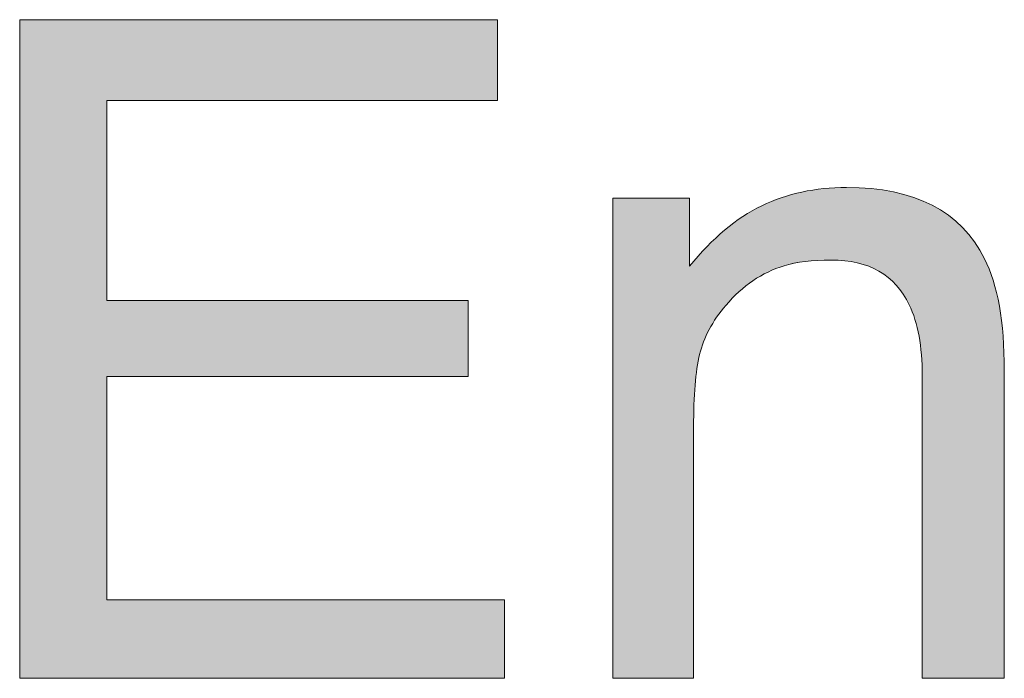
# Model space of a CAD drawing. Header units: inches. Extents: x 0 to 612, y 155 to 655.
# Tile 32 of 79: x 222.65 to 232.12, y 190.32 to 196.66. Entities that reach past the tile are written whole.
import ezdxf

# ---------------------------------------------------------------- set-up
doc = ezdxf.new("R2010")
doc.units = ezdxf.units.IN
doc.header["$MEASUREMENT"] = 0
doc.layers.add('Layer 1', color=7, linetype='Continuous')

# ---------------------------------------------------------------- blocks, each defined once
blk = doc.blocks.new('block 871')
at = {"layer": 'Layer 1', "lineweight": 0}
blk.add_lwpolyline([(222.6455, 196.6572), (227.2446, 196.6572), (227.2446, 195.8799), (223.4824, 195.8799), (223.4824, 193.9561), (226.9595, 193.9561), (226.9595, 193.2227), (223.4824, 193.2227), (223.4824, 191.0742), (227.3091, 191.0742), (227.3091, 190.3193), (222.6455, 190.3193), (222.6455, 196.6572)], dxfattribs=at)
blk = doc.blocks.new('block 872')
at = {"layer": 'Layer 1'}
h = blk.add_hatch(color=7, dxfattribs=at)
h.dxf.hatch_style = 2
h.paths.add_polyline_path([(222.6455, 196.6572), (227.2446, 196.6572), (227.2446, 195.8799), (223.4824, 195.8799), (223.4824, 193.9561), (226.9595, 193.9561), (226.9595, 193.2227), (223.4824, 193.2227), (223.4824, 191.0742), (227.3091, 191.0742), (227.3091, 190.3193), (222.6455, 190.3193)])
at = {"layer": 'Layer 1', "lineweight": 0}
blk.add_lwpolyline([(222.6455, 196.6572), (227.2446, 196.6572), (227.2446, 196.6572), (227.2446, 195.8799), (227.2446, 195.8799), (223.4824, 195.8799), (223.4824, 195.8799), (223.4824, 193.9561), (223.4824, 193.9561), (226.9595, 193.9561), (226.9595, 193.9561), (226.9595, 193.2227), (226.9595, 193.2227), (223.4824, 193.2227), (223.4824, 193.2227), (223.4824, 191.0742), (223.4824, 191.0742), (227.3091, 191.0742), (227.3091, 191.0742), (227.3091, 190.3193), (227.3091, 190.3193), (222.6455, 190.3193), (222.6455, 190.3193), (222.6455, 196.6572), (222.6455, 196.6572)], dxfattribs=at)
blk = doc.blocks.new('block 873')
at = {"layer": 'Layer 1', "lineweight": 0}
blk.add_open_spline([(228.353, 194.9395), (228.353, 194.9395), (229.0908, 194.9395), (229.0908, 194.9395), (229.0908, 194.9395), (229.0908, 194.9395), (229.0908, 194.9395), (229.0908, 194.9395), (229.0908, 194.2842), (229.0908, 194.2842), (229.0908, 194.2842), (229.0908, 194.2842), (229.0908, 194.2842), (229.3096, 194.5547), (229.5415, 194.749), (229.7856, 194.8662), (229.7856, 194.8662), (229.7856, 194.8662), (229.7856, 194.8662), (230.0298, 194.9844), (230.3018, 195.043), (230.6011, 195.043), (230.6011, 195.043), (230.6011, 195.043), (230.6011, 195.043), (231.2568, 195.043), (231.6997, 194.8145), (231.9297, 194.3574), (231.9297, 194.3574), (231.9297, 194.3574), (231.9297, 194.3574), (232.0566, 194.1074), (232.1196, 193.749), (232.1196, 193.2832), (232.1196, 193.2832), (232.1196, 193.2832), (232.1196, 193.2832), (232.1196, 193.2832), (232.1196, 190.3193), (232.1196, 190.3193), (232.1196, 190.3193), (232.1196, 190.3193), (232.1196, 190.3193), (232.1196, 190.3193), (231.3301, 190.3193), (231.3301, 190.3193), (231.3301, 190.3193), (231.3301, 190.3193), (231.3301, 190.3193), (231.3301, 190.3193), (231.3301, 193.2314), (231.3301, 193.2314), (231.3301, 193.2314), (231.3301, 193.2314), (231.3301, 193.2314), (231.3301, 193.5127), (231.2886, 193.7402), (231.2051, 193.9131), (231.2051, 193.9131), (231.2051, 193.9131), (231.2051, 193.9131), (231.0669, 194.2012), (230.8169, 194.3447), (230.4541, 194.3447), (230.4541, 194.3447), (230.4541, 194.3447), (230.4541, 194.3447), (230.2705, 194.3447), (230.1196, 194.3262), (230.0015, 194.2881), (230.0015, 194.2881), (230.0015, 194.2881), (230.0015, 194.2881), (229.7881, 194.2246), (229.6016, 194.0986), (229.4404, 193.9082), (229.4404, 193.9082), (229.4404, 193.9082), (229.4404, 193.9082), (229.311, 193.7568), (229.2271, 193.5986), (229.188, 193.4365), (229.188, 193.4365), (229.188, 193.4365), (229.188, 193.4365), (229.1494, 193.2734), (229.1299, 193.041), (229.1299, 192.7393), (229.1299, 192.7393), (229.1299, 192.7393), (229.1299, 192.7393), (229.1299, 192.7393), (229.1299, 190.3193), (229.1299, 190.3193), (229.1299, 190.3193), (229.1299, 190.3193), (229.1299, 190.3193), (229.1299, 190.3193), (228.353, 190.3193), (228.353, 190.3193), (228.353, 190.3193), (228.353, 190.3193), (228.353, 190.3193), (228.353, 190.3193), (228.353, 194.9395), (228.353, 194.9395)], degree=3, knots=[0, 0, 0, 0, 1, 1, 1, 2, 2, 2, 3, 3, 3, 4, 4, 4, 5, 5, 5, 6, 6, 6, 7, 7, 7, 8, 8, 8, 9, 9, 9, 10, 10, 10, 11, 11, 11, 12, 12, 12, 13, 13, 13, 14, 14, 14, 15, 15, 15, 16, 16, 16, 17, 17, 17, 18, 18, 18, 19, 19, 19, 20, 20, 20, 21, 21, 21, 22, 22, 22, 23, 23, 23, 24, 24, 24, 25, 25, 25, 26, 26, 26, 27, 27, 27, 28, 28, 28, 29, 29, 29, 30, 30, 30, 31, 31, 31, 32, 32, 32, 33, 33, 33, 34, 34, 34, 35, 35, 35, 35], dxfattribs=at)
blk = doc.blocks.new('block 874')
at = {"layer": 'Layer 1'}
h = blk.add_hatch(color=7, dxfattribs=at)
h.dxf.hatch_style = 2
edge = h.paths.add_edge_path()
edge.add_spline(control_points=[(228.353, 194.9395), (228.353, 194.9395), (229.0908, 194.9395), (229.0908, 194.9395), (229.0908, 194.9395), (229.0908, 194.9395), (229.0908, 194.9395), (229.0908, 194.9395), (229.0908, 194.2842), (229.0908, 194.2842), (229.0908, 194.2842), (229.0908, 194.2842), (229.0908, 194.2842), (229.3096, 194.5547), (229.5415, 194.749), (229.7856, 194.8662), (229.7856, 194.8662), (229.7856, 194.8662), (229.7856, 194.8662), (230.0298, 194.9844), (230.3018, 195.043), (230.6011, 195.043), (230.6011, 195.043), (230.6011, 195.043), (230.6011, 195.043), (231.2568, 195.043), (231.6997, 194.8145), (231.9297, 194.3574), (231.9297, 194.3574), (231.9297, 194.3574), (231.9297, 194.3574), (232.0566, 194.1074), (232.1196, 193.749), (232.1196, 193.2832), (232.1196, 193.2832), (232.1196, 193.2832), (232.1196, 193.2832), (232.1196, 193.2832), (232.1196, 190.3193), (232.1196, 190.3193), (232.1196, 190.3193), (232.1196, 190.3193), (232.1196, 190.3193), (232.1196, 190.3193), (231.3301, 190.3193), (231.3301, 190.3193), (231.3301, 190.3193), (231.3301, 190.3193), (231.3301, 190.3193), (231.3301, 190.3193), (231.3301, 193.2314), (231.3301, 193.2314), (231.3301, 193.2314), (231.3301, 193.2314), (231.3301, 193.2314), (231.3301, 193.5127), (231.2886, 193.7402), (231.2051, 193.9131), (231.2051, 193.9131), (231.2051, 193.9131), (231.2051, 193.9131), (231.0669, 194.2012), (230.8169, 194.3447), (230.4541, 194.3447), (230.4541, 194.3447), (230.4541, 194.3447), (230.4541, 194.3447), (230.2705, 194.3447), (230.1191, 194.3262), (230.0015, 194.2881), (230.0015, 194.2881), (230.0015, 194.2881), (230.0015, 194.2881), (229.7881, 194.2246), (229.6016, 194.0986), (229.4404, 193.9082), (229.4404, 193.9082), (229.4404, 193.9082), (229.4404, 193.9082), (229.311, 193.7568), (229.2271, 193.5986), (229.188, 193.4365), (229.188, 193.4365), (229.188, 193.4365), (229.188, 193.4365), (229.1494, 193.2734), (229.1299, 193.041), (229.1299, 192.7393), (229.1299, 192.7393), (229.1299, 192.7393), (229.1299, 192.7393), (229.1299, 192.7393), (229.1299, 190.3193), (229.1299, 190.3193), (229.1299, 190.3193), (229.1299, 190.3193), (229.1299, 190.3193), (229.1299, 190.3193), (228.353, 190.3193), (228.353, 190.3193), (228.353, 190.3193), (228.353, 190.3193), (228.353, 190.3193), (228.353, 190.3193), (228.353, 194.9395), (228.353, 194.9395), (228.353, 194.9395), (228.353, 194.9395), (228.353, 194.9395)], knot_values=[0, 0, 0, 0, 1, 1, 1, 2, 2, 2, 3, 3, 3, 4, 4, 4, 5, 5, 5, 6, 6, 6, 7, 7, 7, 8, 8, 8, 9, 9, 9, 10, 10, 10, 11, 11, 11, 12, 12, 12, 13, 13, 13, 14, 14, 14, 15, 15, 15, 16, 16, 16, 17, 17, 17, 18, 18, 18, 19, 19, 19, 20, 20, 20, 21, 21, 21, 22, 22, 22, 23, 23, 23, 24, 24, 24, 25, 25, 25, 26, 26, 26, 27, 27, 27, 28, 28, 28, 29, 29, 29, 30, 30, 30, 31, 31, 31, 32, 32, 32, 33, 33, 33, 34, 34, 34, 35, 35, 35, 36, 36, 36, 36], degree=3, periodic=1)
at = {"layer": 'Layer 1', "lineweight": 0}
blk.add_open_spline([(228.353, 194.9395), (228.353, 194.9395), (229.0908, 194.9395), (229.0908, 194.9395), (229.0908, 194.9395), (229.0908, 194.9395), (229.0908, 194.9395), (229.0908, 194.9395), (229.0908, 194.2842), (229.0908, 194.2842), (229.0908, 194.2842), (229.0908, 194.2842), (229.0908, 194.2842), (229.3096, 194.5547), (229.5415, 194.749), (229.7856, 194.8662), (229.7856, 194.8662), (229.7856, 194.8662), (229.7856, 194.8662), (230.0298, 194.9844), (230.3018, 195.043), (230.6011, 195.043), (230.6011, 195.043), (230.6011, 195.043), (230.6011, 195.043), (231.2568, 195.043), (231.6997, 194.8145), (231.9297, 194.3574), (231.9297, 194.3574), (231.9297, 194.3574), (231.9297, 194.3574), (232.0566, 194.1074), (232.1196, 193.749), (232.1196, 193.2832), (232.1196, 193.2832), (232.1196, 193.2832), (232.1196, 193.2832), (232.1196, 193.2832), (232.1196, 190.3193), (232.1196, 190.3193), (232.1196, 190.3193), (232.1196, 190.3193), (232.1196, 190.3193), (232.1196, 190.3193), (231.3301, 190.3193), (231.3301, 190.3193), (231.3301, 190.3193), (231.3301, 190.3193), (231.3301, 190.3193), (231.3301, 190.3193), (231.3301, 193.2314), (231.3301, 193.2314), (231.3301, 193.2314), (231.3301, 193.2314), (231.3301, 193.2314), (231.3301, 193.5127), (231.2886, 193.7402), (231.2051, 193.9131), (231.2051, 193.9131), (231.2051, 193.9131), (231.2051, 193.9131), (231.0669, 194.2012), (230.8169, 194.3447), (230.4541, 194.3447), (230.4541, 194.3447), (230.4541, 194.3447), (230.4541, 194.3447), (230.2705, 194.3447), (230.1191, 194.3262), (230.0015, 194.2881), (230.0015, 194.2881), (230.0015, 194.2881), (230.0015, 194.2881), (229.7881, 194.2246), (229.6016, 194.0986), (229.4404, 193.9082), (229.4404, 193.9082), (229.4404, 193.9082), (229.4404, 193.9082), (229.311, 193.7568), (229.2271, 193.5986), (229.188, 193.4365), (229.188, 193.4365), (229.188, 193.4365), (229.188, 193.4365), (229.1494, 193.2734), (229.1299, 193.041), (229.1299, 192.7393), (229.1299, 192.7393), (229.1299, 192.7393), (229.1299, 192.7393), (229.1299, 192.7393), (229.1299, 190.3193), (229.1299, 190.3193), (229.1299, 190.3193), (229.1299, 190.3193), (229.1299, 190.3193), (229.1299, 190.3193), (228.353, 190.3193), (228.353, 190.3193), (228.353, 190.3193), (228.353, 190.3193), (228.353, 190.3193), (228.353, 190.3193), (228.353, 194.9395), (228.353, 194.9395), (228.353, 194.9395), (228.353, 194.9395), (228.353, 194.9395)], degree=3, knots=[0, 0, 0, 0, 1, 1, 1, 2, 2, 2, 3, 3, 3, 4, 4, 4, 5, 5, 5, 6, 6, 6, 7, 7, 7, 8, 8, 8, 9, 9, 9, 10, 10, 10, 11, 11, 11, 12, 12, 12, 13, 13, 13, 14, 14, 14, 15, 15, 15, 16, 16, 16, 17, 17, 17, 18, 18, 18, 19, 19, 19, 20, 20, 20, 21, 21, 21, 22, 22, 22, 23, 23, 23, 24, 24, 24, 25, 25, 25, 26, 26, 26, 27, 27, 27, 28, 28, 28, 29, 29, 29, 30, 30, 30, 31, 31, 31, 32, 32, 32, 33, 33, 33, 34, 34, 34, 35, 35, 35, 36, 36, 36, 36], dxfattribs=at)
blk = doc.blocks.new('block 864')
at = {"layer": 'Layer 1'}
for name in ['block 871', 'block 872', 'block 873', 'block 874']:
    blk.add_blockref(name, (0, 0), dxfattribs=at)
blk = doc.blocks.new('block 863')
at = {"layer": 'Layer 1'}
blk.add_blockref('block 864', (0, 0), dxfattribs=at)
blk = doc.blocks.new('block 4')
at = {"layer": 'Layer 1'}
blk.add_blockref('block 863', (0, 0), dxfattribs=at)
blk = doc.blocks.new('block 3')
at = {"layer": 'Layer 1'}
blk.add_blockref('block 4', (0, 0), dxfattribs=at)
blk = doc.blocks.new('block 2')
at = {"layer": 'Layer 1'}
blk.add_blockref('block 3', (0, 0), dxfattribs=at)

msp = doc.modelspace()

# ---------------------------------------------------------------- block references
at = {"layer": 'Layer 1'}
msp.add_blockref('block 2', (0, 0), dxfattribs=at)

doc.saveas('drawing.dxf')
